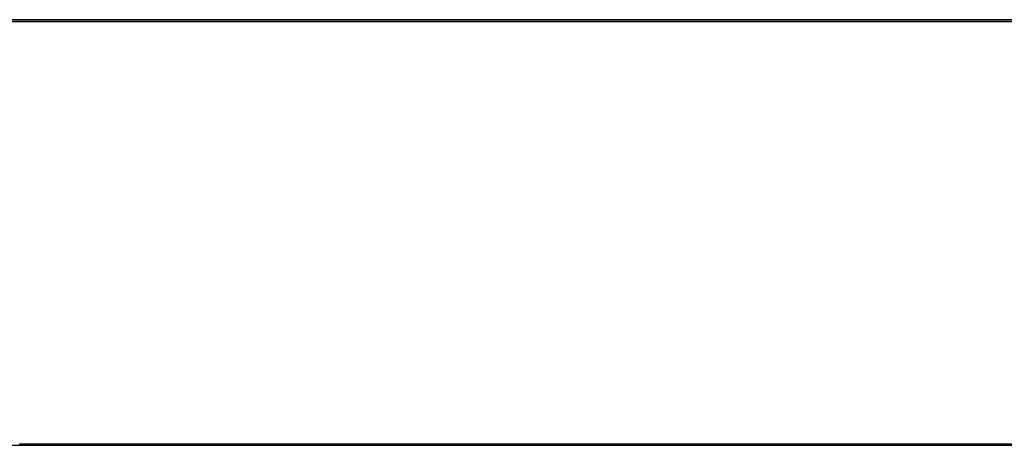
# Model space of a CAD drawing. Header units: millimetres. Extents: x 0 to 1118, y 0 to 864.
# Tile 18 of 69: x 353 to 375, y 207 to 217. Entities that reach past the tile are written whole.
import ezdxf

# ---------------------------------------------------------------- set-up
doc = ezdxf.new("R2010")
doc.units = ezdxf.units.MM

msp = doc.modelspace()

# ---------------------------------------------------------------- linework, layer by layer
at = {"color": 7, "linetype": 'Continuous', "lineweight": 30}
for p, q in [((481.2879, 216.8986), (178.7354, 216.8986)), ((481.2879, 216.8611), (178.7354, 216.8611)), ((477.5366, 216.8486), (182.4866, 216.8486)), ((307.3366, 207.3386), (352.6616, 207.3386)), ((352.6604, 207.3736), (476.3551, 207.3736)), ((352.6616, 207.3389), (352.6616, 207.3562)), ((352.6616, 207.3562), (352.6616, 207.3561)), ((352.6616, 207.3389), (352.6616, 207.3386)), ((352.6616, 207.3386), (476.3551, 207.3386))]:
    msp.add_line(p, q, dxfattribs=at)
for points, knots in [([(352.6604, 207.3736), (352.6606, 207.3694), (352.661, 207.3611), (352.6613, 207.3502), (352.6616, 207.342), (352.6616, 207.3399), (352.6616, 207.3389)], [0, 0, 0, 0, 0.2496732, 0.4995377, 0.7496334, 1, 1, 1, 1]), ([(352.6616, 207.3562), (352.6616, 207.3567), (352.6616, 207.3578), (352.6613, 207.3619), (352.661, 207.3673), (352.6606, 207.3715), (352.6604, 207.3736)], [0, 0, 0, 0, 0.25006925, 0.49998663, 0.74991069, 1, 1, 1, 1])]:
    msp.add_open_spline(points, degree=3, knots=knots, dxfattribs=at)

doc.saveas('drawing.dxf')
